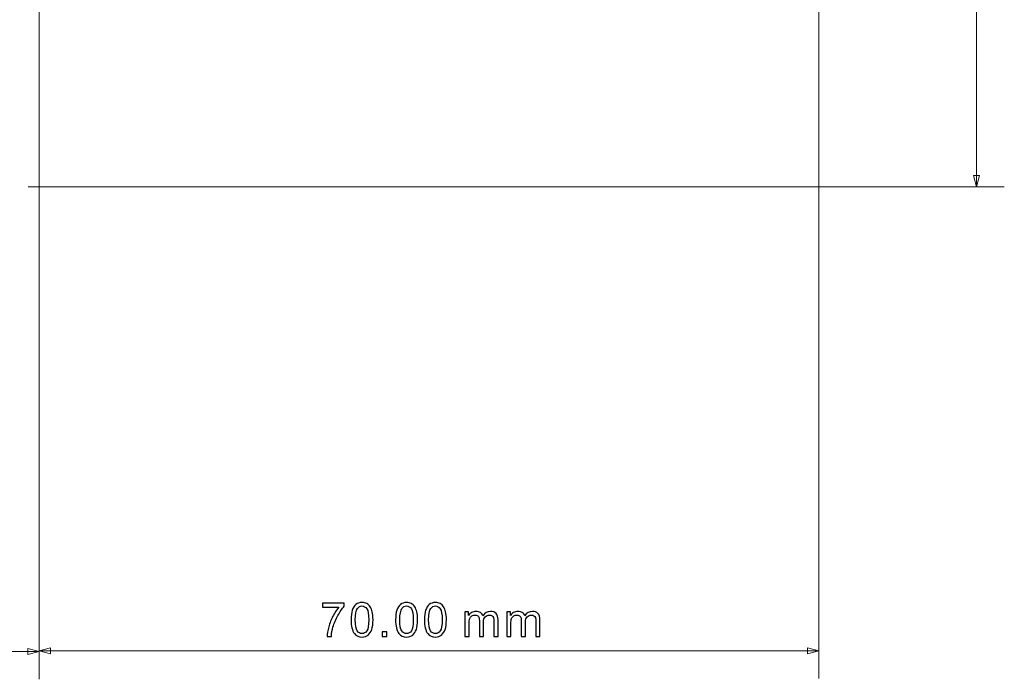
# Model space of a CAD drawing. Header units: millimetres. Extents: x -594 to 595, y -419 to 422.
# Tile 61 of 124: x -23 to 66, y 5 to 64. Entities that reach past the tile are written whole.
import ezdxf

# ---------------------------------------------------------------- set-up
doc = ezdxf.new("R2010")
doc.units = ezdxf.units.MM
doc.header["$MEASUREMENT"] = 0
doc.layers.add('layer 1', color=7, linetype='Continuous')

msp = doc.modelspace()

# ---------------------------------------------------------------- linework, layer by layer
at = {"layer": 'layer 1', "color": 155, "lineweight": 9}
for points in [[(63.3604, 297.5021), (63.3604, 297.5021), (63.3604, 49.2109), (63.3604, 49.2109)], [(-20.8165, 259.5084), (-20.8165, 259.5084), (-20.8165, 4.9789), (-20.8165, 4.9789)], [(-20.8165, 258.9205), (-20.8165, 258.9205), (-20.8165, 5.0361), (-20.8165, 5.0361)], [(49.1876, 256.3243), (49.1876, 256.3243), (49.1876, 5.0361), (49.1876, 5.0361)], [(-21.7991, 49.2109), (-21.7991, 49.2109), (65.8604, 49.2109), (65.8604, 49.2109)], [(-253.8165, 7.4789), (-253.8165, 7.4789), (-20.8165, 7.4789), (-20.8165, 7.4789)], [(-20.8165, 7.5361), (-20.8165, 7.5361), (49.1876, 7.5361), (49.1876, 7.5361)]]:
    msp.add_open_spline(points, degree=3, dxfattribs=at)
for points in [[(63.0881, 50.2268), (63.0881, 50.2268), (63.3604, 49.2109), (63.3604, 49.2109), (63.3604, 49.2109), (63.3604, 49.2109), (63.6326, 50.2268), (63.6326, 50.2268), (63.6326, 50.2268), (63.6326, 50.2268), (63.0881, 50.2268), (63.0881, 50.2268)], [(-21.8324, 7.2066), (-21.8324, 7.2066), (-20.8165, 7.4789), (-20.8165, 7.4789), (-20.8165, 7.4789), (-20.8165, 7.4789), (-21.8324, 7.7511), (-21.8324, 7.7511), (-21.8324, 7.7511), (-21.8324, 7.7511), (-21.8324, 7.2066), (-21.8324, 7.2066)], [(-19.8005, 7.2638), (-19.8005, 7.2638), (-20.8165, 7.5361), (-20.8165, 7.5361), (-20.8165, 7.5361), (-20.8165, 7.5361), (-19.8005, 7.8083), (-19.8005, 7.8083), (-19.8005, 7.8083), (-19.8005, 7.8083), (-19.8005, 7.2638), (-19.8005, 7.2638)], [(48.1716, 7.2638), (48.1716, 7.2638), (49.1876, 7.5361), (49.1876, 7.5361), (49.1876, 7.5361), (49.1876, 7.5361), (48.1716, 7.8083), (48.1716, 7.8083), (48.1716, 7.8083), (48.1716, 7.8083), (48.1716, 7.2638), (48.1716, 7.2638)]]:
    msp.add_open_spline(points, degree=3, knots=[0, 0, 0, 0, 0.25, 0.25, 0.25, 0.25, 0.5, 0.5, 0.5, 0.5, 1, 1, 1, 1], dxfattribs=at)
at = {"layer": 'layer 1', "color": 155}
for points, knots in [([(4.6181, 11.4647), (4.6181, 11.4647), (4.6181, 11.8203), (4.6181, 11.8203), (4.6181, 11.8203), (4.6181, 11.8203), (6.5781, 11.8203), (6.5781, 11.8203), (6.5781, 11.8203), (6.5781, 11.8203), (6.5781, 11.5325), (6.5781, 11.5325), (6.5781, 11.5325), (6.3855, 11.3272), (6.1936, 11.0541), (6.0045, 10.7133), (6.0045, 10.7133), (5.8147, 10.3726), (5.6686, 10.0219), (5.5649, 9.6614), (5.5649, 9.6614), (5.4908, 9.4081), (5.4429, 9.1294), (5.4224, 8.8274), (5.4224, 8.8274), (5.4224, 8.8274), (5.0414, 8.8274), (5.0414, 8.8274), (5.0414, 8.8274), (5.0456, 9.0659), (5.0922, 9.3544), (5.1818, 9.6924), (5.1818, 9.6924), (5.2714, 10.0311), (5.3991, 10.357), (5.5663, 10.671), (5.5663, 10.671), (5.7335, 10.985), (5.9113, 11.2496), (6.0997, 11.4647), (6.0997, 11.4647), (6.0997, 11.4647), (4.6181, 11.4647), (4.6181, 11.4647)], [0, 0, 0, 0, 0.0833333, 0.0833333, 0.0833333, 0.0833333, 0.1666667, 0.1666667, 0.1666667, 0.1666667, 0.25, 0.25, 0.25, 0.25, 0.3333333, 0.3333333, 0.3333333, 0.3333333, 0.4166667, 0.4166667, 0.4166667, 0.4166667, 0.5, 0.5, 0.5, 0.5, 0.5833333, 0.5833333, 0.5833333, 0.5833333, 0.6666667, 0.6666667, 0.6666667, 0.6666667, 0.75, 0.75, 0.75, 0.75, 0.8333333, 0.8333333, 0.8333333, 0.8333333, 1, 1, 1, 1]), ([(7.1865, 10.3232), (7.1865, 10.6809), (7.2232, 10.9702), (7.2966, 11.1889), (7.2966, 11.1889), (7.3706, 11.4083), (7.48, 11.5769), (7.6254, 11.6948), (7.6254, 11.6948), (7.77, 11.8126), (7.9527, 11.8711), (8.1729, 11.8711), (8.1729, 11.8711), (8.3351, 11.8711), (8.4777, 11.8387), (8.6011, 11.7731), (8.6011, 11.7731), (8.7239, 11.7075), (8.8255, 11.6129), (8.9045, 11.4894), (8.9045, 11.4894), (8.9835, 11.3667), (9.0456, 11.2164), (9.0908, 11.0393), (9.0908, 11.0393), (9.1366, 10.8622), (9.1592, 10.623), (9.1592, 10.3232), (9.1592, 10.3232), (9.1592, 9.9676), (9.1225, 9.6797), (9.0499, 9.461), (9.0499, 9.461), (8.9772, 9.2416), (8.8678, 9.0729), (8.7225, 8.9544), (8.7225, 8.9544), (8.5778, 8.8359), (8.3944, 8.7766), (8.1729, 8.7766), (8.1729, 8.7766), (7.8815, 8.7766), (7.6522, 8.8803), (7.4857, 9.0885), (7.4857, 9.0885), (7.286, 9.3425), (7.1865, 9.7538), (7.1865, 10.3232)], [0, 0, 0, 0, 0.0769231, 0.0769231, 0.0769231, 0.0769231, 0.1538462, 0.1538462, 0.1538462, 0.1538462, 0.2307692, 0.2307692, 0.2307692, 0.2307692, 0.3076923, 0.3076923, 0.3076923, 0.3076923, 0.3846154, 0.3846154, 0.3846154, 0.3846154, 0.4615385, 0.4615385, 0.4615385, 0.4615385, 0.5384615, 0.5384615, 0.5384615, 0.5384615, 0.6153846, 0.6153846, 0.6153846, 0.6153846, 0.6923077, 0.6923077, 0.6923077, 0.6923077, 0.7692308, 0.7692308, 0.7692308, 0.7692308, 0.8461538, 0.8461538, 0.8461538, 0.8461538, 1, 1, 1, 1]), ([(7.5675, 10.3218), (7.5675, 9.8229), (7.6254, 9.4913), (7.7418, 9.3276), (7.7418, 9.3276), (7.8582, 9.1632), (8.0021, 9.0814), (8.1729, 9.0814), (8.1729, 9.0814), (8.3436, 9.0814), (8.4875, 9.1639), (8.6039, 9.3283), (8.6039, 9.3283), (8.7204, 9.4934), (8.7782, 9.8243), (8.7782, 10.3218), (8.7782, 10.3218), (8.7782, 10.8206), (8.7204, 11.1522), (8.6039, 11.3159), (8.6039, 11.3159), (8.4882, 11.4803), (8.3429, 11.5621), (8.1686, 11.5621), (8.1686, 11.5621), (7.9979, 11.5621), (7.861, 11.4894), (7.7587, 11.3448), (7.7587, 11.3448), (7.631, 11.1607), (7.5675, 10.8192), (7.5675, 10.3218)], [0, 0, 0, 0, 0.1111111, 0.1111111, 0.1111111, 0.1111111, 0.2222222, 0.2222222, 0.2222222, 0.2222222, 0.3333333, 0.3333333, 0.3333333, 0.3333333, 0.4444444, 0.4444444, 0.4444444, 0.4444444, 0.5555556, 0.5555556, 0.5555556, 0.5555556, 0.6666667, 0.6666667, 0.6666667, 0.6666667, 0.7777778, 0.7777778, 0.7777778, 0.7777778, 1, 1, 1, 1]), ([(11.1875, 10.3232), (11.1875, 10.6809), (11.2242, 10.9702), (11.2976, 11.1889), (11.2976, 11.1889), (11.3716, 11.4083), (11.481, 11.5769), (11.6264, 11.6948), (11.6264, 11.6948), (11.771, 11.8126), (11.9537, 11.8711), (12.1739, 11.8711), (12.1739, 11.8711), (12.3361, 11.8711), (12.4787, 11.8387), (12.6021, 11.7731), (12.6021, 11.7731), (12.7249, 11.7075), (12.8265, 11.6129), (12.9055, 11.4894), (12.9055, 11.4894), (12.9845, 11.3667), (13.0466, 11.2164), (13.0918, 11.0393), (13.0918, 11.0393), (13.1376, 10.8622), (13.1602, 10.623), (13.1602, 10.3232), (13.1602, 10.3232), (13.1602, 9.9676), (13.1235, 9.6797), (13.0509, 9.461), (13.0509, 9.461), (12.9782, 9.2416), (12.8688, 9.0729), (12.7235, 8.9544), (12.7235, 8.9544), (12.5788, 8.8359), (12.3954, 8.7766), (12.1739, 8.7766), (12.1739, 8.7766), (11.8825, 8.7766), (11.6532, 8.8803), (11.4867, 9.0885), (11.4867, 9.0885), (11.287, 9.3425), (11.1875, 9.7538), (11.1875, 10.3232)], [0, 0, 0, 0, 0.0769231, 0.0769231, 0.0769231, 0.0769231, 0.1538462, 0.1538462, 0.1538462, 0.1538462, 0.2307692, 0.2307692, 0.2307692, 0.2307692, 0.3076923, 0.3076923, 0.3076923, 0.3076923, 0.3846154, 0.3846154, 0.3846154, 0.3846154, 0.4615385, 0.4615385, 0.4615385, 0.4615385, 0.5384615, 0.5384615, 0.5384615, 0.5384615, 0.6153846, 0.6153846, 0.6153846, 0.6153846, 0.6923077, 0.6923077, 0.6923077, 0.6923077, 0.7692308, 0.7692308, 0.7692308, 0.7692308, 0.8461538, 0.8461538, 0.8461538, 0.8461538, 1, 1, 1, 1]), ([(11.5685, 10.3218), (11.5685, 9.8229), (11.6264, 9.4913), (11.7428, 9.3276), (11.7428, 9.3276), (11.8592, 9.1632), (12.0031, 9.0814), (12.1739, 9.0814), (12.1739, 9.0814), (12.3446, 9.0814), (12.4885, 9.1639), (12.6049, 9.3283), (12.6049, 9.3283), (12.7214, 9.4934), (12.7792, 9.8243), (12.7792, 10.3218), (12.7792, 10.3218), (12.7792, 10.8206), (12.7214, 11.1522), (12.6049, 11.3159), (12.6049, 11.3159), (12.4892, 11.4803), (12.3439, 11.5621), (12.1696, 11.5621), (12.1696, 11.5621), (11.9989, 11.5621), (11.862, 11.4894), (11.7597, 11.3448), (11.7597, 11.3448), (11.632, 11.1607), (11.5685, 10.8192), (11.5685, 10.3218)], [0, 0, 0, 0, 0.1111111, 0.1111111, 0.1111111, 0.1111111, 0.2222222, 0.2222222, 0.2222222, 0.2222222, 0.3333333, 0.3333333, 0.3333333, 0.3333333, 0.4444444, 0.4444444, 0.4444444, 0.4444444, 0.5555556, 0.5555556, 0.5555556, 0.5555556, 0.6666667, 0.6666667, 0.6666667, 0.6666667, 0.7777778, 0.7777778, 0.7777778, 0.7777778, 1, 1, 1, 1]), ([(13.7771, 10.3232), (13.7771, 10.6809), (13.8138, 10.9702), (13.8872, 11.1889), (13.8872, 11.1889), (13.9612, 11.4083), (14.0706, 11.5769), (14.216, 11.6948), (14.216, 11.6948), (14.3606, 11.8126), (14.5433, 11.8711), (14.7635, 11.8711), (14.7635, 11.8711), (14.9257, 11.8711), (15.0683, 11.8387), (15.1917, 11.7731), (15.1917, 11.7731), (15.3145, 11.7075), (15.4161, 11.6129), (15.4951, 11.4894), (15.4951, 11.4894), (15.5741, 11.3667), (15.6362, 11.2164), (15.6814, 11.0393), (15.6814, 11.0393), (15.7272, 10.8622), (15.7498, 10.623), (15.7498, 10.3232), (15.7498, 10.3232), (15.7498, 9.9676), (15.7131, 9.6797), (15.6405, 9.461), (15.6405, 9.461), (15.5678, 9.2416), (15.4584, 9.0729), (15.3131, 8.9544), (15.3131, 8.9544), (15.1684, 8.8359), (14.985, 8.7766), (14.7635, 8.7766), (14.7635, 8.7766), (14.4721, 8.7766), (14.2428, 8.8803), (14.0763, 9.0885), (14.0763, 9.0885), (13.8766, 9.3425), (13.7771, 9.7538), (13.7771, 10.3232)], [0, 0, 0, 0, 0.0769231, 0.0769231, 0.0769231, 0.0769231, 0.1538462, 0.1538462, 0.1538462, 0.1538462, 0.2307692, 0.2307692, 0.2307692, 0.2307692, 0.3076923, 0.3076923, 0.3076923, 0.3076923, 0.3846154, 0.3846154, 0.3846154, 0.3846154, 0.4615385, 0.4615385, 0.4615385, 0.4615385, 0.5384615, 0.5384615, 0.5384615, 0.5384615, 0.6153846, 0.6153846, 0.6153846, 0.6153846, 0.6923077, 0.6923077, 0.6923077, 0.6923077, 0.7692308, 0.7692308, 0.7692308, 0.7692308, 0.8461538, 0.8461538, 0.8461538, 0.8461538, 1, 1, 1, 1]), ([(14.1581, 10.3218), (14.1581, 9.8229), (14.216, 9.4913), (14.3324, 9.3276), (14.3324, 9.3276), (14.4488, 9.1632), (14.5927, 9.0814), (14.7635, 9.0814), (14.7635, 9.0814), (14.9342, 9.0814), (15.0781, 9.1639), (15.1945, 9.3283), (15.1945, 9.3283), (15.311, 9.4934), (15.3688, 9.8243), (15.3688, 10.3218), (15.3688, 10.3218), (15.3688, 10.8206), (15.311, 11.1522), (15.1945, 11.3159), (15.1945, 11.3159), (15.0788, 11.4803), (14.9335, 11.5621), (14.7592, 11.5621), (14.7592, 11.5621), (14.5885, 11.5621), (14.4516, 11.4894), (14.3493, 11.3448), (14.3493, 11.3448), (14.2216, 11.1607), (14.1581, 10.8192), (14.1581, 10.3218)], [0, 0, 0, 0, 0.1111111, 0.1111111, 0.1111111, 0.1111111, 0.2222222, 0.2222222, 0.2222222, 0.2222222, 0.3333333, 0.3333333, 0.3333333, 0.3333333, 0.4444444, 0.4444444, 0.4444444, 0.4444444, 0.5555556, 0.5555556, 0.5555556, 0.5555556, 0.6666667, 0.6666667, 0.6666667, 0.6666667, 0.7777778, 0.7777778, 0.7777778, 0.7777778, 1, 1, 1, 1]), ([(17.4093, 8.8274), (17.4093, 8.8274), (17.4093, 11.0245), (17.4093, 11.0245), (17.4093, 11.0245), (17.4093, 11.0245), (17.7437, 11.0245), (17.7437, 11.0245), (17.7437, 11.0245), (17.7437, 11.0245), (17.7437, 10.714), (17.7437, 10.714), (17.7437, 10.714), (17.8122, 10.8213), (17.9039, 10.9081), (18.0182, 10.973), (18.0182, 10.973), (18.1325, 11.0386), (18.2623, 11.071), (18.4084, 11.071), (18.4084, 11.071), (18.5706, 11.071), (18.704, 11.0372), (18.8077, 10.9702), (18.8077, 10.9702), (18.9114, 10.9024), (18.9848, 10.8086), (19.0271, 10.6872), (19.0271, 10.6872), (19.2021, 10.9433), (19.4286, 11.071), (19.708, 11.071), (19.708, 11.071), (19.9267, 11.071), (20.0953, 11.0111), (20.2124, 10.8904), (20.2124, 10.8904), (20.3303, 10.7698), (20.3895, 10.5842), (20.3895, 10.3337), (20.3895, 10.3337), (20.3895, 10.3337), (20.3895, 8.8274), (20.3895, 8.8274), (20.3895, 8.8274), (20.3895, 8.8274), (20.017, 8.8274), (20.017, 8.8274), (20.017, 8.8274), (20.017, 8.8274), (20.017, 10.2103), (20.017, 10.2103), (20.017, 10.2103), (20.017, 10.3584), (20.0043, 10.4657), (19.9803, 10.5313), (19.9803, 10.5313), (19.9563, 10.5969), (19.9126, 10.6491), (19.8484, 10.6893), (19.8484, 10.6893), (19.7849, 10.7296), (19.7101, 10.7493), (19.6247, 10.7493), (19.6247, 10.7493), (19.4695, 10.7493), (19.3411, 10.6978), (19.2388, 10.5955), (19.2388, 10.5955), (19.1365, 10.4925), (19.0857, 10.3281), (19.0857, 10.1023), (19.0857, 10.1023), (19.0857, 10.1023), (19.0857, 8.8274), (19.0857, 8.8274), (19.0857, 8.8274), (19.0857, 8.8274), (18.7132, 8.8274), (18.7132, 8.8274), (18.7132, 8.8274), (18.7132, 8.8274), (18.7132, 10.2533), (18.7132, 10.2533), (18.7132, 10.2533), (18.7132, 10.4184), (18.6828, 10.5426), (18.6221, 10.6251), (18.6221, 10.6251), (18.5615, 10.7077), (18.462, 10.7493), (18.3244, 10.7493), (18.3244, 10.7493), (18.22, 10.7493), (18.1233, 10.7218), (18.0344, 10.6668), (18.0344, 10.6668), (17.9455, 10.6117), (17.8813, 10.5313), (17.8411, 10.4248), (17.8411, 10.4248), (17.8016, 10.3189), (17.7818, 10.1658), (17.7818, 9.9662), (17.7818, 9.9662), (17.7818, 9.9662), (17.7818, 8.8274), (17.7818, 8.8274), (17.7818, 8.8274), (17.7818, 8.8274), (17.4093, 8.8274), (17.4093, 8.8274)], [0, 0, 0, 0, 0.0344828, 0.0344828, 0.0344828, 0.0344828, 0.0689655, 0.0689655, 0.0689655, 0.0689655, 0.1034483, 0.1034483, 0.1034483, 0.1034483, 0.137931, 0.137931, 0.137931, 0.137931, 0.1724138, 0.1724138, 0.1724138, 0.1724138, 0.2068966, 0.2068966, 0.2068966, 0.2068966, 0.2413793, 0.2413793, 0.2413793, 0.2413793, 0.2758621, 0.2758621, 0.2758621, 0.2758621, 0.3103448, 0.3103448, 0.3103448, 0.3103448, 0.3448276, 0.3448276, 0.3448276, 0.3448276, 0.3793103, 0.3793103, 0.3793103, 0.3793103, 0.4137931, 0.4137931, 0.4137931, 0.4137931, 0.4482759, 0.4482759, 0.4482759, 0.4482759, 0.4827586, 0.4827586, 0.4827586, 0.4827586, 0.5172414, 0.5172414, 0.5172414, 0.5172414, 0.5517241, 0.5517241, 0.5517241, 0.5517241, 0.5862069, 0.5862069, 0.5862069, 0.5862069, 0.6206897, 0.6206897, 0.6206897, 0.6206897, 0.6551724, 0.6551724, 0.6551724, 0.6551724, 0.6896552, 0.6896552, 0.6896552, 0.6896552, 0.7241379, 0.7241379, 0.7241379, 0.7241379, 0.7586207, 0.7586207, 0.7586207, 0.7586207, 0.7931034, 0.7931034, 0.7931034, 0.7931034, 0.8275862, 0.8275862, 0.8275862, 0.8275862, 0.862069, 0.862069, 0.862069, 0.862069, 0.8965517, 0.8965517, 0.8965517, 0.8965517, 0.9310345, 0.9310345, 0.9310345, 0.9310345, 1, 1, 1, 1]), ([(21.1708, 8.8274), (21.1708, 8.8274), (21.1708, 11.0245), (21.1708, 11.0245), (21.1708, 11.0245), (21.1708, 11.0245), (21.5052, 11.0245), (21.5052, 11.0245), (21.5052, 11.0245), (21.5052, 11.0245), (21.5052, 10.714), (21.5052, 10.714), (21.5052, 10.714), (21.5737, 10.8213), (21.6654, 10.9081), (21.7797, 10.973), (21.7797, 10.973), (21.894, 11.0386), (22.0238, 11.071), (22.1699, 11.071), (22.1699, 11.071), (22.3321, 11.071), (22.4655, 11.0372), (22.5692, 10.9702), (22.5692, 10.9702), (22.6729, 10.9024), (22.7463, 10.8086), (22.7886, 10.6872), (22.7886, 10.6872), (22.9636, 10.9433), (23.1901, 11.071), (23.4695, 11.071), (23.4695, 11.071), (23.6882, 11.071), (23.8568, 11.0111), (23.9739, 10.8904), (23.9739, 10.8904), (24.0918, 10.7698), (24.151, 10.5842), (24.151, 10.3337), (24.151, 10.3337), (24.151, 10.3337), (24.151, 8.8274), (24.151, 8.8274), (24.151, 8.8274), (24.151, 8.8274), (23.7785, 8.8274), (23.7785, 8.8274), (23.7785, 8.8274), (23.7785, 8.8274), (23.7785, 10.2103), (23.7785, 10.2103), (23.7785, 10.2103), (23.7785, 10.3584), (23.7658, 10.4657), (23.7418, 10.5313), (23.7418, 10.5313), (23.7178, 10.5969), (23.6741, 10.6491), (23.6099, 10.6893), (23.6099, 10.6893), (23.5464, 10.7296), (23.4716, 10.7493), (23.3862, 10.7493), (23.3862, 10.7493), (23.231, 10.7493), (23.1026, 10.6978), (23.0003, 10.5955), (23.0003, 10.5955), (22.898, 10.4925), (22.8472, 10.3281), (22.8472, 10.1023), (22.8472, 10.1023), (22.8472, 10.1023), (22.8472, 8.8274), (22.8472, 8.8274), (22.8472, 8.8274), (22.8472, 8.8274), (22.4747, 8.8274), (22.4747, 8.8274), (22.4747, 8.8274), (22.4747, 8.8274), (22.4747, 10.2533), (22.4747, 10.2533), (22.4747, 10.2533), (22.4747, 10.4184), (22.4443, 10.5426), (22.3836, 10.6251), (22.3836, 10.6251), (22.323, 10.7077), (22.2235, 10.7493), (22.0859, 10.7493), (22.0859, 10.7493), (21.9815, 10.7493), (21.8848, 10.7218), (21.7959, 10.6668), (21.7959, 10.6668), (21.707, 10.6117), (21.6428, 10.5313), (21.6026, 10.4248), (21.6026, 10.4248), (21.5631, 10.3189), (21.5433, 10.1658), (21.5433, 9.9662), (21.5433, 9.9662), (21.5433, 9.9662), (21.5433, 8.8274), (21.5433, 8.8274), (21.5433, 8.8274), (21.5433, 8.8274), (21.1708, 8.8274), (21.1708, 8.8274)], [0, 0, 0, 0, 0.0344828, 0.0344828, 0.0344828, 0.0344828, 0.0689655, 0.0689655, 0.0689655, 0.0689655, 0.1034483, 0.1034483, 0.1034483, 0.1034483, 0.137931, 0.137931, 0.137931, 0.137931, 0.1724138, 0.1724138, 0.1724138, 0.1724138, 0.2068966, 0.2068966, 0.2068966, 0.2068966, 0.2413793, 0.2413793, 0.2413793, 0.2413793, 0.2758621, 0.2758621, 0.2758621, 0.2758621, 0.3103448, 0.3103448, 0.3103448, 0.3103448, 0.3448276, 0.3448276, 0.3448276, 0.3448276, 0.3793103, 0.3793103, 0.3793103, 0.3793103, 0.4137931, 0.4137931, 0.4137931, 0.4137931, 0.4482759, 0.4482759, 0.4482759, 0.4482759, 0.4827586, 0.4827586, 0.4827586, 0.4827586, 0.5172414, 0.5172414, 0.5172414, 0.5172414, 0.5517241, 0.5517241, 0.5517241, 0.5517241, 0.5862069, 0.5862069, 0.5862069, 0.5862069, 0.6206897, 0.6206897, 0.6206897, 0.6206897, 0.6551724, 0.6551724, 0.6551724, 0.6551724, 0.6896552, 0.6896552, 0.6896552, 0.6896552, 0.7241379, 0.7241379, 0.7241379, 0.7241379, 0.7586207, 0.7586207, 0.7586207, 0.7586207, 0.7931034, 0.7931034, 0.7931034, 0.7931034, 0.8275862, 0.8275862, 0.8275862, 0.8275862, 0.862069, 0.862069, 0.862069, 0.862069, 0.8965517, 0.8965517, 0.8965517, 0.8965517, 0.9310345, 0.9310345, 0.9310345, 0.9310345, 1, 1, 1, 1]), ([(9.9835, 8.8274), (9.9835, 8.8274), (9.9835, 9.2507), (9.9835, 9.2507), (9.9835, 9.2507), (9.9835, 9.2507), (10.4069, 9.2507), (10.4069, 9.2507), (10.4069, 9.2507), (10.4069, 9.2507), (10.4069, 8.8274), (10.4069, 8.8274), (10.4069, 8.8274), (10.4069, 8.8274), (9.9835, 8.8274), (9.9835, 8.8274)], [0, 0, 0, 0, 0.2, 0.2, 0.2, 0.2, 0.4, 0.4, 0.4, 0.4, 0.6, 0.6, 0.6, 0.6, 1, 1, 1, 1])]:
    msp.add_open_spline(points, degree=3, knots=knots, dxfattribs=at)

doc.saveas('drawing.dxf')
